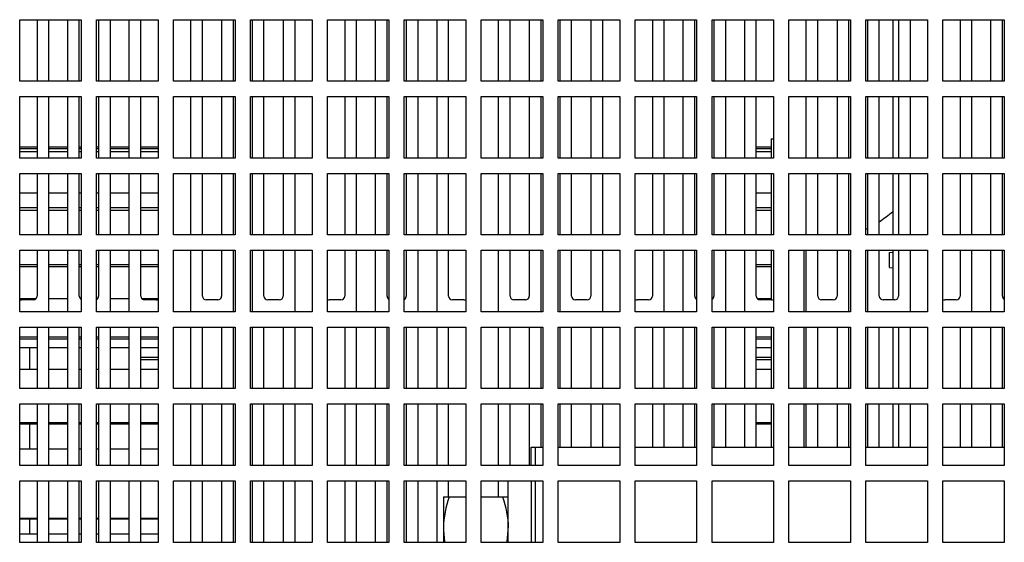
# Model space of a CAD drawing. Header units: millimetres. Extents: x 0 to 2000, y 0 to 2200.
# Tile 51 of 54: x 1247 to 1375, y 2068 to 2136. Entities that reach past the tile are written whole.
import ezdxf

# ---------------------------------------------------------------- set-up
doc = ezdxf.new("R2010")
doc.units = ezdxf.units.MM
doc.header["$LTSCALE"] = 143.407407
for name, color, linetype in [('00_COMPONENTS', 7, 'CONTINUOUS'), ('_1781323', 7, 'CONTINUOUS'), ('_1790778', 7, 'CONTINUOUS')]:
    doc.layers.add(name, color=color, linetype=linetype)

msp = doc.modelspace()

# ---------------------------------------------------------------- linework, layer by layer
at = {"layer": '00_COMPONENTS', "color": 7, "linetype": 'CONTINUOUS'}
for p, q in [((1247.39, 2128.43), (1247.39, 2136.43)), ((1247.39, 2136.43), (1255.39, 2136.43)), ((1255.39, 2136.43), (1255.39, 2128.43)), ((1257.39, 2128.43), (1257.39, 2136.43)), ((1257.39, 2136.43), (1265.39, 2136.43)), ((1265.39, 2136.43), (1265.39, 2128.43)), ((1267.39, 2128.43), (1267.39, 2136.43)), ((1267.39, 2136.43), (1275.39, 2136.43)), ((1275.39, 2136.43), (1275.39, 2128.43)), ((1277.39, 2128.43), (1277.39, 2136.43)), ((1277.39, 2136.43), (1285.39, 2136.43)), ((1285.39, 2136.43), (1285.39, 2128.43)), ((1287.39, 2128.43), (1287.39, 2136.43)), ((1287.39, 2136.43), (1295.39, 2136.43)), ((1295.39, 2136.43), (1295.39, 2128.43)), ((1297.39, 2128.43), (1297.39, 2136.43)), ((1297.39, 2136.43), (1305.39, 2136.43)), ((1305.39, 2136.43), (1305.39, 2128.43)), ((1307.39, 2128.43), (1307.39, 2136.43)), ((1307.39, 2136.43), (1315.39, 2136.43)), ((1315.39, 2136.43), (1315.39, 2128.43)), ((1317.39, 2128.43), (1317.39, 2136.43)), ((1317.39, 2136.43), (1325.39, 2136.43)), ((1325.39, 2136.43), (1325.39, 2128.43)), ((1327.39, 2128.43), (1327.39, 2136.43)), ((1327.39, 2136.43), (1335.39, 2136.43)), ((1335.39, 2136.43), (1335.39, 2128.43)), ((1337.39, 2128.43), (1337.39, 2136.43)), ((1337.39, 2136.43), (1345.39, 2136.43)), ((1345.39, 2136.43), (1345.39, 2128.43)), ((1347.39, 2128.43), (1347.39, 2136.43)), ((1347.39, 2136.43), (1355.39, 2136.43)), ((1355.39, 2136.43), (1355.39, 2128.43)), ((1357.39, 2128.43), (1357.39, 2136.43)), ((1357.39, 2136.43), (1365.39, 2136.43)), ((1365.39, 2136.43), (1365.39, 2128.43)), ((1367.39, 2128.43), (1367.39, 2136.43)), ((1367.39, 2136.43), (1375.39, 2136.43)), ((1375.39, 2136.43), (1375.39, 2128.43)), ((1255.39, 2128.43), (1247.39, 2128.43)), ((1265.39, 2128.43), (1257.39, 2128.43)), ((1275.39, 2128.43), (1267.39, 2128.43)), ((1285.39, 2128.43), (1277.39, 2128.43)), ((1295.39, 2128.43), (1287.39, 2128.43)), ((1305.39, 2128.43), (1297.39, 2128.43)), ((1315.39, 2128.43), (1307.39, 2128.43)), ((1325.39, 2128.43), (1317.39, 2128.43)), ((1335.39, 2128.43), (1327.39, 2128.43)), ((1345.39, 2128.43), (1337.39, 2128.43)), ((1355.39, 2128.43), (1347.39, 2128.43)), ((1365.39, 2128.43), (1357.39, 2128.43)), ((1375.39, 2128.43), (1367.39, 2128.43)), ((1247.39, 2118.43), (1247.39, 2126.43)), ((1247.39, 2126.43), (1255.39, 2126.43)), ((1255.39, 2126.43), (1255.39, 2118.43)), ((1257.39, 2118.43), (1257.39, 2126.43)), ((1257.39, 2126.43), (1265.39, 2126.43)), ((1265.39, 2126.43), (1265.39, 2118.43)), ((1267.39, 2118.43), (1267.39, 2126.43)), ((1267.39, 2126.43), (1275.39, 2126.43)), ((1275.39, 2126.43), (1275.39, 2118.43)), ((1277.39, 2118.43), (1277.39, 2126.43)), ((1277.39, 2126.43), (1285.39, 2126.43)), ((1285.39, 2126.43), (1285.39, 2118.43)), ((1287.39, 2118.43), (1287.39, 2126.43)), ((1287.39, 2126.43), (1295.39, 2126.43)), ((1295.39, 2126.43), (1295.39, 2118.43)), ((1297.39, 2118.43), (1297.39, 2126.43)), ((1297.39, 2126.43), (1305.39, 2126.43)), ((1305.39, 2126.43), (1305.39, 2118.43)), ((1307.39, 2118.43), (1307.39, 2126.43)), ((1307.39, 2126.43), (1315.39, 2126.43)), ((1315.39, 2126.43), (1315.39, 2118.43)), ((1317.39, 2118.43), (1317.39, 2126.43)), ((1317.39, 2126.43), (1325.39, 2126.43)), ((1325.39, 2126.43), (1325.39, 2118.43)), ((1327.39, 2118.43), (1327.39, 2126.43)), ((1327.39, 2126.43), (1335.39, 2126.43)), ((1335.39, 2126.43), (1335.39, 2118.43)), ((1337.39, 2118.43), (1337.39, 2126.43)), ((1337.39, 2126.43), (1345.39, 2126.43)), ((1345.39, 2126.43), (1345.39, 2118.43)), ((1347.39, 2118.43), (1347.39, 2126.43)), ((1347.39, 2126.43), (1355.39, 2126.43)), ((1355.39, 2126.43), (1355.39, 2118.43)), ((1357.39, 2118.43), (1357.39, 2126.43)), ((1357.39, 2126.43), (1365.39, 2126.43)), ((1365.39, 2126.43), (1365.39, 2118.43)), ((1367.39, 2118.43), (1367.39, 2126.43)), ((1367.39, 2126.43), (1375.39, 2126.43)), ((1375.39, 2126.43), (1375.39, 2118.43)), ((1249.64, 2119.83), (1247.39, 2119.83)), ((1253.64, 2119.83), (1251.14, 2119.83)), ((1255.39, 2119.83), (1255.14, 2119.83)), ((1257.64, 2119.83), (1257.39, 2119.83)), ((1261.64, 2119.83), (1259.14, 2119.83)), ((1265.39, 2119.83), (1263.14, 2119.83)), ((1345.09, 2119.83), (1343.14, 2119.83)), ((1345.09, 2120.93), (1345.09, 2118.43)), ((1345.09, 2120.93), (1345.39, 2120.93)), ((1249.64, 2119.61), (1247.39, 2119.61)), ((1249.64, 2119.22), (1247.39, 2119.22)), ((1255.39, 2118.43), (1247.39, 2118.43)), ((1253.64, 2119.61), (1251.14, 2119.61)), ((1253.64, 2119.22), (1251.14, 2119.22)), ((1255.39, 2119.61), (1255.14, 2119.61)), ((1255.39, 2119.22), (1255.14, 2119.22)), ((1257.64, 2119.61), (1257.39, 2119.61)), ((1257.64, 2119.22), (1257.39, 2119.22)), ((1265.39, 2118.43), (1257.39, 2118.43)), ((1261.64, 2119.61), (1259.14, 2119.61)), ((1261.64, 2119.22), (1259.14, 2119.22)), ((1265.39, 2119.61), (1263.14, 2119.61)), ((1265.39, 2119.22), (1263.14, 2119.22)), ((1275.39, 2118.43), (1267.39, 2118.43)), ((1285.39, 2118.43), (1277.39, 2118.43)), ((1295.39, 2118.43), (1287.39, 2118.43)), ((1305.39, 2118.43), (1297.39, 2118.43)), ((1315.39, 2118.43), (1307.39, 2118.43)), ((1325.39, 2118.43), (1317.39, 2118.43)), ((1335.39, 2118.43), (1327.39, 2118.43)), ((1345.39, 2118.43), (1337.39, 2118.43)), ((1345.09, 2119.61), (1343.14, 2119.61)), ((1345.09, 2119.22), (1343.14, 2119.22)), ((1355.39, 2118.43), (1347.39, 2118.43)), ((1365.39, 2118.43), (1357.39, 2118.43)), ((1375.39, 2118.43), (1367.39, 2118.43)), ((1247.39, 2108.43), (1247.39, 2116.43)), ((1247.39, 2116.43), (1255.39, 2116.43)), ((1255.39, 2116.43), (1255.39, 2108.43)), ((1257.39, 2108.43), (1257.39, 2116.43)), ((1257.39, 2116.43), (1265.39, 2116.43)), ((1265.39, 2116.43), (1265.39, 2108.43)), ((1267.39, 2108.43), (1267.39, 2116.43)), ((1267.39, 2116.43), (1275.39, 2116.43)), ((1275.39, 2116.43), (1275.39, 2108.43)), ((1277.39, 2108.43), (1277.39, 2116.43)), ((1277.39, 2116.43), (1285.39, 2116.43)), ((1285.39, 2116.43), (1285.39, 2108.43)), ((1287.39, 2108.43), (1287.39, 2116.43)), ((1287.39, 2116.43), (1295.39, 2116.43)), ((1295.39, 2116.43), (1295.39, 2108.43)), ((1297.39, 2108.43), (1297.39, 2116.43)), ((1297.39, 2116.43), (1305.39, 2116.43)), ((1305.39, 2116.43), (1305.39, 2108.43)), ((1307.39, 2108.43), (1307.39, 2116.43)), ((1307.39, 2116.43), (1315.39, 2116.43)), ((1315.39, 2116.43), (1315.39, 2108.43)), ((1317.39, 2108.43), (1317.39, 2116.43)), ((1317.39, 2116.43), (1325.39, 2116.43)), ((1325.39, 2116.43), (1325.39, 2108.43)), ((1327.39, 2108.43), (1327.39, 2116.43)), ((1327.39, 2116.43), (1335.39, 2116.43)), ((1335.39, 2116.43), (1335.39, 2108.43)), ((1337.39, 2108.43), (1337.39, 2116.43)), ((1337.39, 2116.43), (1345.39, 2116.43)), ((1345.09, 2116.43), (1345.09, 2108.49)), ((1345.39, 2116.43), (1345.39, 2108.43)), ((1347.39, 2108.43), (1347.39, 2116.43)), ((1347.39, 2116.43), (1355.39, 2116.43)), ((1355.39, 2116.43), (1355.39, 2108.43)), ((1357.39, 2108.43), (1357.39, 2116.43)), ((1357.39, 2116.43), (1365.39, 2116.43)), ((1365.39, 2116.43), (1365.39, 2108.43)), ((1367.39, 2108.43), (1367.39, 2116.43)), ((1367.39, 2116.43), (1375.39, 2116.43)), ((1375.39, 2116.43), (1375.39, 2108.43)), ((1249.64, 2113.84), (1247.39, 2113.84)), ((1253.64, 2113.84), (1251.14, 2113.84)), ((1255.39, 2113.84), (1255.14, 2113.84)), ((1257.64, 2113.84), (1257.39, 2113.84)), ((1261.64, 2113.84), (1259.14, 2113.84)), ((1265.39, 2113.84), (1263.14, 2113.84)), ((1345.09, 2113.84), (1343.14, 2113.84)), ((1249.64, 2111.95), (1247.39, 2111.95)), ((1249.64, 2111.61), (1247.39, 2111.61)), ((1253.64, 2111.95), (1251.14, 2111.95)), ((1253.64, 2111.61), (1251.14, 2111.61)), ((1255.39, 2111.95), (1255.14, 2111.95)), ((1255.39, 2111.61), (1255.14, 2111.61)), ((1257.64, 2111.95), (1257.39, 2111.95)), ((1257.64, 2111.61), (1257.39, 2111.61)), ((1261.64, 2111.95), (1259.14, 2111.95)), ((1261.64, 2111.61), (1259.14, 2111.61)), ((1265.39, 2111.95), (1263.14, 2111.95)), ((1265.39, 2111.61), (1263.14, 2111.61)), ((1345.09, 2111.95), (1343.14, 2111.95)), ((1345.09, 2111.61), (1343.14, 2111.61)), ((1255.39, 2108.43), (1247.39, 2108.43)), ((1265.39, 2108.43), (1257.39, 2108.43)), ((1275.39, 2108.43), (1267.39, 2108.43)), ((1285.39, 2108.43), (1277.39, 2108.43)), ((1295.39, 2108.43), (1287.39, 2108.43)), ((1305.39, 2108.43), (1297.39, 2108.43)), ((1315.39, 2108.43), (1307.39, 2108.43)), ((1325.39, 2108.43), (1317.39, 2108.43)), ((1335.39, 2108.43), (1327.39, 2108.43)), ((1345.39, 2108.43), (1337.39, 2108.43)), ((1355.39, 2108.43), (1347.39, 2108.43)), ((1365.39, 2108.43), (1357.39, 2108.43)), ((1375.39, 2108.43), (1367.39, 2108.43)), ((1247.39, 2098.43), (1247.39, 2106.43)), ((1247.39, 2106.43), (1255.39, 2106.43)), ((1255.39, 2106.43), (1255.39, 2098.43)), ((1257.39, 2098.43), (1257.39, 2106.43)), ((1257.39, 2106.43), (1265.39, 2106.43)), ((1265.39, 2106.43), (1265.39, 2098.43)), ((1267.39, 2098.43), (1267.39, 2106.43)), ((1267.39, 2106.43), (1275.39, 2106.43)), ((1275.39, 2106.43), (1275.39, 2098.43)), ((1277.39, 2098.43), (1277.39, 2106.43)), ((1277.39, 2106.43), (1285.39, 2106.43)), ((1285.39, 2106.43), (1285.39, 2098.43)), ((1287.39, 2098.43), (1287.39, 2106.43)), ((1287.39, 2106.43), (1295.39, 2106.43)), ((1295.39, 2106.43), (1295.39, 2098.43)), ((1297.39, 2098.43), (1297.39, 2106.43)), ((1297.39, 2106.43), (1305.39, 2106.43)), ((1305.39, 2106.43), (1305.39, 2098.43)), ((1307.39, 2098.43), (1307.39, 2106.43)), ((1307.39, 2106.43), (1315.39, 2106.43)), ((1315.39, 2106.43), (1315.39, 2098.43)), ((1317.39, 2098.43), (1317.39, 2106.43)), ((1317.39, 2106.43), (1325.39, 2106.43)), ((1325.39, 2106.43), (1325.39, 2098.43)), ((1327.39, 2098.43), (1327.39, 2106.43)), ((1327.39, 2106.43), (1335.39, 2106.43)), ((1335.39, 2106.43), (1335.39, 2098.43)), ((1337.39, 2098.43), (1337.39, 2106.43)), ((1337.39, 2106.43), (1345.39, 2106.43)), ((1345.09, 2106.43), (1345.09, 2099.98)), ((1345.39, 2106.43), (1345.39, 2098.43)), ((1347.39, 2098.43), (1347.39, 2106.43)), ((1347.39, 2106.43), (1355.39, 2106.43)), ((1349.39, 2098.43), (1349.39, 2106.43)), ((1355.39, 2106.43), (1355.39, 2098.43)), ((1357.39, 2098.43), (1357.39, 2106.43)), ((1357.39, 2106.43), (1365.39, 2106.43)), ((1360.46, 2106.12), (1360.89, 2106.17)), ((1360.46, 2104.19), (1360.46, 2106.12)), ((1365.39, 2106.43), (1365.39, 2098.43)), ((1367.39, 2098.43), (1367.39, 2106.43)), ((1367.39, 2106.43), (1375.39, 2106.43)), ((1375.39, 2106.43), (1375.39, 2098.43)), ((1249.64, 2104.55), (1247.39, 2104.55)), ((1253.64, 2104.55), (1251.14, 2104.55)), ((1255.39, 2104.55), (1255.14, 2104.55)), ((1257.64, 2104.55), (1257.39, 2104.55)), ((1261.64, 2104.55), (1259.14, 2104.55)), ((1265.39, 2104.55), (1263.14, 2104.55)), ((1345.09, 2104.55), (1343.14, 2104.55)), ((1249.64, 2104.26), (1247.39, 2104.26)), ((1253.64, 2104.26), (1251.14, 2104.26)), ((1255.39, 2104.26), (1255.14, 2104.26)), ((1257.64, 2104.26), (1257.39, 2104.26)), ((1261.64, 2104.26), (1259.14, 2104.26)), ((1265.39, 2104.26), (1263.14, 2104.26)), ((1345.09, 2104.26), (1343.14, 2104.26)), ((1360.46, 2104.19), (1360.89, 2104.14)), ((1249.46, 2100.1), (1247.39, 2100.1)), ((1253.64, 2100.1), (1251.14, 2100.1)), ((1261.64, 2100.1), (1259.14, 2100.1)), ((1265.39, 2100.1), (1263.32, 2100.1)), ((1345.09, 2100.1), (1343.32, 2100.1)), ((1255.39, 2098.43), (1247.39, 2098.43)), ((1265.39, 2098.43), (1257.39, 2098.43)), ((1275.39, 2098.43), (1267.39, 2098.43)), ((1285.39, 2098.43), (1277.39, 2098.43)), ((1295.39, 2098.43), (1287.39, 2098.43)), ((1305.39, 2098.43), (1297.39, 2098.43)), ((1315.39, 2098.43), (1307.39, 2098.43)), ((1325.39, 2098.43), (1317.39, 2098.43)), ((1335.39, 2098.43), (1327.39, 2098.43)), ((1345.39, 2098.43), (1337.39, 2098.43)), ((1355.39, 2098.43), (1347.39, 2098.43)), ((1365.39, 2098.43), (1357.39, 2098.43)), ((1375.39, 2098.43), (1367.39, 2098.43)), ((1247.39, 2088.43), (1247.39, 2096.43)), ((1247.39, 2096.43), (1255.39, 2096.43)), ((1255.39, 2096.43), (1255.39, 2088.43)), ((1257.39, 2088.43), (1257.39, 2096.43)), ((1257.39, 2096.43), (1265.39, 2096.43)), ((1265.39, 2096.43), (1265.39, 2088.43)), ((1267.39, 2088.43), (1267.39, 2096.43)), ((1267.39, 2096.43), (1275.39, 2096.43)), ((1275.39, 2096.43), (1275.39, 2088.43)), ((1277.39, 2088.43), (1277.39, 2096.43)), ((1277.39, 2096.43), (1285.39, 2096.43)), ((1285.39, 2096.43), (1285.39, 2088.43)), ((1287.39, 2088.43), (1287.39, 2096.43)), ((1287.39, 2096.43), (1295.39, 2096.43)), ((1295.39, 2096.43), (1295.39, 2088.43)), ((1297.39, 2088.43), (1297.39, 2096.43)), ((1297.39, 2096.43), (1305.39, 2096.43)), ((1305.39, 2096.43), (1305.39, 2088.43)), ((1307.39, 2088.43), (1307.39, 2096.43)), ((1307.39, 2096.43), (1315.39, 2096.43)), ((1315.39, 2096.43), (1315.39, 2088.43)), ((1317.39, 2088.43), (1317.39, 2096.43)), ((1317.39, 2096.43), (1325.39, 2096.43)), ((1325.39, 2096.43), (1325.39, 2088.43)), ((1327.39, 2088.43), (1327.39, 2096.43)), ((1327.39, 2096.43), (1335.39, 2096.43)), ((1335.39, 2096.43), (1335.39, 2088.43)), ((1337.39, 2088.43), (1337.39, 2096.43)), ((1337.39, 2096.43), (1345.39, 2096.43)), ((1345.09, 2096.43), (1345.09, 2088.43)), ((1345.39, 2096.43), (1345.39, 2088.43)), ((1347.39, 2088.43), (1347.39, 2096.43)), ((1347.39, 2096.43), (1355.39, 2096.43)), ((1349.39, 2088.43), (1349.39, 2096.43)), ((1355.39, 2096.43), (1355.39, 2088.43)), ((1357.39, 2088.43), (1357.39, 2096.43)), ((1357.39, 2096.43), (1365.39, 2096.43)), ((1365.39, 2096.43), (1365.39, 2088.43)), ((1367.39, 2088.43), (1367.39, 2096.43)), ((1367.39, 2096.43), (1375.39, 2096.43)), ((1375.39, 2096.43), (1375.39, 2088.43)), ((1249.64, 2095.11), (1247.39, 2095.11)), ((1249.64, 2094.88), (1247.39, 2094.88)), ((1253.64, 2095.11), (1251.14, 2095.11)), ((1253.64, 2094.88), (1251.14, 2094.88)), ((1255.39, 2095.11), (1255.14, 2095.11)), ((1255.39, 2094.88), (1255.14, 2094.88)), ((1257.64, 2095.11), (1257.39, 2095.11)), ((1257.64, 2094.88), (1257.39, 2094.88)), ((1261.64, 2095.11), (1259.14, 2095.11)), ((1261.64, 2094.88), (1259.14, 2094.88)), ((1265.39, 2095.11), (1263.14, 2095.11)), ((1265.39, 2094.88), (1263.14, 2094.88)), ((1345.09, 2095.11), (1343.14, 2095.11)), ((1345.09, 2094.88), (1343.14, 2094.88)), ((1247.39, 2093.8), (1249.64, 2093.8)), ((1248.69, 2090.9), (1248.69, 2093.8)), ((1251.14, 2093.8), (1253.64, 2093.8)), ((1255.14, 2093.8), (1255.39, 2093.8)), ((1257.39, 2093.8), (1257.64, 2093.8)), ((1259.14, 2093.8), (1261.64, 2093.8)), ((1263.14, 2093.8), (1265.39, 2093.8)), ((1343.14, 2093.8), (1345.09, 2093.8)), ((1263.14, 2092.54), (1265.39, 2092.54)), ((1263.14, 2092.24), (1265.39, 2092.24)), ((1343.14, 2092.54), (1345.09, 2092.54)), ((1343.14, 2092.24), (1345.09, 2092.24)), ((1249.64, 2090.9), (1247.39, 2090.9)), ((1253.64, 2090.9), (1251.14, 2090.9)), ((1255.39, 2090.9), (1255.14, 2090.9)), ((1257.64, 2090.9), (1257.39, 2090.9)), ((1261.64, 2090.9), (1259.14, 2090.9)), ((1265.39, 2090.9), (1263.14, 2090.9)), ((1345.09, 2090.9), (1343.14, 2090.9)), ((1255.39, 2088.43), (1247.39, 2088.43)), ((1265.39, 2088.43), (1257.39, 2088.43)), ((1275.39, 2088.43), (1267.39, 2088.43)), ((1285.39, 2088.43), (1277.39, 2088.43)), ((1295.39, 2088.43), (1287.39, 2088.43)), ((1305.39, 2088.43), (1297.39, 2088.43)), ((1315.39, 2088.43), (1307.39, 2088.43)), ((1325.39, 2088.43), (1317.39, 2088.43)), ((1335.39, 2088.43), (1327.39, 2088.43)), ((1345.39, 2088.43), (1337.39, 2088.43)), ((1355.39, 2088.43), (1347.39, 2088.43)), ((1365.39, 2088.43), (1357.39, 2088.43)), ((1375.39, 2088.43), (1367.39, 2088.43)), ((1247.39, 2078.43), (1247.39, 2086.43)), ((1247.39, 2086.43), (1255.39, 2086.43)), ((1255.39, 2086.43), (1255.39, 2078.43)), ((1257.39, 2078.43), (1257.39, 2086.43)), ((1257.39, 2086.43), (1265.39, 2086.43)), ((1265.39, 2086.43), (1265.39, 2078.43)), ((1267.39, 2078.43), (1267.39, 2086.43)), ((1267.39, 2086.43), (1275.39, 2086.43)), ((1275.39, 2086.43), (1275.39, 2078.43)), ((1277.39, 2078.43), (1277.39, 2086.43)), ((1277.39, 2086.43), (1285.39, 2086.43)), ((1285.39, 2086.43), (1285.39, 2078.43)), ((1287.39, 2078.43), (1287.39, 2086.43)), ((1287.39, 2086.43), (1295.39, 2086.43)), ((1295.39, 2086.43), (1295.39, 2078.43)), ((1297.39, 2078.43), (1297.39, 2086.43)), ((1297.39, 2086.43), (1305.39, 2086.43)), ((1305.39, 2086.43), (1305.39, 2078.43)), ((1307.39, 2078.43), (1307.39, 2086.43)), ((1307.39, 2086.43), (1315.39, 2086.43)), ((1315.39, 2086.43), (1315.39, 2078.43)), ((1317.39, 2078.43), (1317.39, 2086.43)), ((1317.39, 2086.43), (1325.39, 2086.43)), ((1325.39, 2086.43), (1325.39, 2078.43)), ((1327.39, 2078.43), (1327.39, 2086.43)), ((1327.39, 2086.43), (1335.39, 2086.43)), ((1335.39, 2086.43), (1335.39, 2078.43)), ((1337.39, 2078.43), (1337.39, 2086.43)), ((1337.39, 2086.43), (1345.39, 2086.43)), ((1345.09, 2086.43), (1345.09, 2080.83)), ((1345.39, 2086.43), (1345.39, 2078.43)), ((1347.39, 2078.43), (1347.39, 2086.43)), ((1347.39, 2086.43), (1355.39, 2086.43)), ((1349.39, 2080.83), (1349.39, 2086.43)), ((1355.39, 2086.43), (1355.39, 2078.43)), ((1357.39, 2078.43), (1357.39, 2086.43)), ((1357.39, 2086.43), (1365.39, 2086.43)), ((1365.39, 2086.43), (1365.39, 2078.43)), ((1367.39, 2078.43), (1367.39, 2086.43)), ((1367.39, 2086.43), (1375.39, 2086.43)), ((1375.39, 2086.43), (1375.39, 2078.43)), ((1249.64, 2083.97), (1247.39, 2083.97)), ((1253.64, 2083.97), (1251.14, 2083.97)), ((1255.39, 2083.97), (1255.14, 2083.97)), ((1257.64, 2083.97), (1257.39, 2083.97)), ((1261.64, 2083.97), (1259.14, 2083.97)), ((1265.39, 2083.97), (1263.14, 2083.97)), ((1345.09, 2083.97), (1343.14, 2083.97)), ((1249.64, 2083.8), (1247.39, 2083.8)), ((1248.69, 2080.57), (1248.69, 2083.8)), ((1253.64, 2083.8), (1251.14, 2083.8)), ((1255.39, 2083.8), (1255.14, 2083.8)), ((1257.64, 2083.8), (1257.39, 2083.8)), ((1261.64, 2083.8), (1259.14, 2083.8)), ((1265.39, 2083.8), (1263.14, 2083.8)), ((1345.09, 2083.8), (1343.14, 2083.8)), ((1249.64, 2080.57), (1247.39, 2080.57)), ((1253.64, 2080.57), (1251.14, 2080.57)), ((1255.39, 2080.57), (1255.14, 2080.57)), ((1257.64, 2080.57), (1257.39, 2080.57)), ((1261.64, 2080.57), (1259.14, 2080.57)), ((1265.39, 2080.57), (1263.14, 2080.57)), ((1313.89, 2078.43), (1313.89, 2080.83)), ((1313.89, 2080.83), (1315.39, 2080.83)), ((1314.39, 2080.83), (1314.39, 2078.43)), ((1317.39, 2080.83), (1325.39, 2080.83)), ((1327.39, 2080.83), (1335.39, 2080.83)), ((1337.39, 2080.83), (1345.39, 2080.83)), ((1347.39, 2080.83), (1355.39, 2080.83)), ((1357.39, 2080.83), (1365.39, 2080.83)), ((1367.39, 2080.83), (1375.39, 2080.83)), ((1255.39, 2078.43), (1247.39, 2078.43)), ((1265.39, 2078.43), (1257.39, 2078.43)), ((1275.39, 2078.43), (1267.39, 2078.43)), ((1285.39, 2078.43), (1277.39, 2078.43)), ((1295.39, 2078.43), (1287.39, 2078.43)), ((1305.39, 2078.43), (1297.39, 2078.43)), ((1315.39, 2078.43), (1307.39, 2078.43)), ((1325.39, 2078.43), (1317.39, 2078.43)), ((1335.39, 2078.43), (1327.39, 2078.43)), ((1345.39, 2078.43), (1337.39, 2078.43)), ((1355.39, 2078.43), (1347.39, 2078.43)), ((1365.39, 2078.43), (1357.39, 2078.43)), ((1375.39, 2078.43), (1367.39, 2078.43)), ((1247.39, 2068.43), (1247.39, 2076.43)), ((1247.39, 2076.43), (1255.39, 2076.43)), ((1255.39, 2076.43), (1255.39, 2068.43)), ((1257.39, 2068.43), (1257.39, 2076.43)), ((1257.39, 2076.43), (1265.39, 2076.43)), ((1265.39, 2076.43), (1265.39, 2068.43)), ((1267.39, 2068.43), (1267.39, 2076.43)), ((1267.39, 2076.43), (1275.39, 2076.43)), ((1275.39, 2076.43), (1275.39, 2068.43)), ((1277.39, 2068.43), (1277.39, 2076.43)), ((1277.39, 2076.43), (1285.39, 2076.43)), ((1285.39, 2076.43), (1285.39, 2068.43)), ((1287.39, 2068.43), (1287.39, 2076.43)), ((1287.39, 2076.43), (1295.39, 2076.43)), ((1295.39, 2076.43), (1295.39, 2068.43)), ((1297.39, 2068.43), (1297.39, 2076.43)), ((1297.39, 2076.43), (1305.39, 2076.43)), ((1305.39, 2076.43), (1305.39, 2068.43)), ((1307.39, 2068.43), (1307.39, 2076.43)), ((1307.39, 2076.43), (1315.39, 2076.43)), ((1310.89, 2068.43), (1310.89, 2076.43)), ((1313.89, 2076.43), (1313.89, 2068.43)), ((1314.39, 2076.43), (1314.39, 2068.43)), ((1315.39, 2076.43), (1315.39, 2068.43)), ((1317.39, 2068.43), (1317.39, 2076.43)), ((1317.39, 2076.43), (1325.39, 2076.43)), ((1325.39, 2076.43), (1325.39, 2068.43)), ((1327.39, 2068.43), (1327.39, 2076.43)), ((1327.39, 2076.43), (1335.39, 2076.43)), ((1335.39, 2076.43), (1335.39, 2068.43)), ((1337.39, 2068.43), (1337.39, 2076.43)), ((1337.39, 2076.43), (1345.39, 2076.43)), ((1345.39, 2076.43), (1345.39, 2068.43)), ((1347.39, 2068.43), (1347.39, 2076.43)), ((1347.39, 2076.43), (1355.39, 2076.43)), ((1355.39, 2076.43), (1355.39, 2068.43)), ((1357.39, 2068.43), (1357.39, 2076.43)), ((1357.39, 2076.43), (1365.39, 2076.43)), ((1365.39, 2076.43), (1365.39, 2068.43)), ((1367.39, 2068.43), (1367.39, 2076.43)), ((1367.39, 2076.43), (1375.39, 2076.43)), ((1375.39, 2076.43), (1375.39, 2068.43)), ((1302.49, 2074.33), (1302.49, 2068.43)), ((1302.49, 2074.33), (1305.39, 2074.33)), ((1307.39, 2074.33), (1310.89, 2074.33)), ((1249.64, 2071.52), (1247.39, 2071.52)), ((1249.64, 2071.43), (1247.39, 2071.43)), ((1248.69, 2069.5), (1248.69, 2071.43)), ((1253.64, 2071.52), (1251.14, 2071.52)), ((1253.64, 2071.43), (1251.14, 2071.43)), ((1255.39, 2071.52), (1255.14, 2071.52)), ((1255.39, 2071.43), (1255.14, 2071.43)), ((1257.64, 2071.52), (1257.39, 2071.52)), ((1257.64, 2071.43), (1257.39, 2071.43)), ((1261.64, 2071.52), (1259.14, 2071.52)), ((1261.64, 2071.43), (1259.14, 2071.43)), ((1265.39, 2071.52), (1263.14, 2071.52)), ((1265.39, 2071.43), (1263.14, 2071.43)), ((1249.64, 2069.5), (1247.39, 2069.5)), ((1253.64, 2069.5), (1251.14, 2069.5)), ((1255.39, 2069.5), (1255.14, 2069.5)), ((1257.64, 2069.5), (1257.39, 2069.5)), ((1261.64, 2069.5), (1259.14, 2069.5)), ((1265.39, 2069.5), (1263.14, 2069.5)), ((1255.39, 2068.43), (1247.39, 2068.43)), ((1265.39, 2068.43), (1257.39, 2068.43)), ((1275.39, 2068.43), (1267.39, 2068.43)), ((1285.39, 2068.43), (1277.39, 2068.43)), ((1295.39, 2068.43), (1287.39, 2068.43)), ((1305.39, 2068.43), (1297.39, 2068.43)), ((1315.39, 2068.43), (1307.39, 2068.43)), ((1325.39, 2068.43), (1317.39, 2068.43)), ((1335.39, 2068.43), (1327.39, 2068.43)), ((1345.39, 2068.43), (1337.39, 2068.43)), ((1355.39, 2068.43), (1347.39, 2068.43)), ((1365.39, 2068.43), (1357.39, 2068.43)), ((1375.39, 2068.43), (1367.39, 2068.43))]:
    msp.add_line(p, q, dxfattribs=at)
for start, end in [(302.9658, 310.3421), (296.1958, 297.1402)]:
    msp.add_arc((1349.89, 2124.43), 17, start, end, dxfattribs=at)
for points in [[(1303.2, 2074.33), (1302.77, 2073.05), (1302.49, 2071.69), (1302.49, 2070.33)], [(1310.17, 2074.33), (1310.6, 2073.05), (1310.89, 2071.69), (1310.89, 2070.33)], [(1302.49, 2070.33), (1302.49, 2069.7), (1302.55, 2069.06), (1302.66, 2068.43)], [(1310.72, 2068.43), (1310.83, 2069.06), (1310.89, 2069.7), (1310.89, 2070.33)]]:
    msp.add_open_spline(points, degree=3, dxfattribs=at)
at = {"layer": '_1781323', "color": 7, "linetype": 'CONTINUOUS'}
for p, q in [((1360.89, 2136.43), (1360.89, 2128.43)), ((1360.89, 2126.43), (1360.89, 2118.43)), ((1360.89, 2116.43), (1360.89, 2108.43)), ((1360.89, 2106.43), (1360.89, 2099.98)), ((1360.89, 2096.43), (1360.89, 2088.43)), ((1360.89, 2086.43), (1360.89, 2080.83))]:
    msp.add_line(p, q, dxfattribs=at)
at = {"layer": '_1790778', "color": 7, "linetype": 'CONTINUOUS'}
for p, q in [((1249.64, 2136.43), (1249.64, 2128.43)), ((1251.14, 2136.43), (1251.14, 2128.43)), ((1253.64, 2128.43), (1253.64, 2136.43)), ((1255.14, 2128.43), (1255.14, 2136.43)), ((1257.64, 2136.43), (1257.64, 2128.43)), ((1259.14, 2136.43), (1259.14, 2128.43)), ((1261.64, 2128.43), (1261.64, 2136.43)), ((1263.14, 2128.43), (1263.14, 2136.43)), ((1269.64, 2128.43), (1269.64, 2136.43)), ((1271.14, 2128.43), (1271.14, 2136.43)), ((1273.64, 2136.43), (1273.64, 2128.43)), ((1275.14, 2136.43), (1275.14, 2128.43)), ((1277.64, 2128.43), (1277.64, 2136.43)), ((1279.14, 2128.43), (1279.14, 2136.43)), ((1281.64, 2136.43), (1281.64, 2128.43)), ((1283.14, 2136.43), (1283.14, 2128.43)), ((1289.64, 2136.43), (1289.64, 2128.43)), ((1291.14, 2136.43), (1291.14, 2128.43)), ((1293.64, 2128.43), (1293.64, 2136.43)), ((1295.14, 2128.43), (1295.14, 2136.43)), ((1297.64, 2136.43), (1297.64, 2128.43)), ((1299.14, 2136.43), (1299.14, 2128.43)), ((1301.64, 2128.43), (1301.64, 2136.43)), ((1303.14, 2128.43), (1303.14, 2136.43)), ((1309.64, 2128.43), (1309.64, 2136.43)), ((1311.14, 2128.43), (1311.14, 2136.43)), ((1313.64, 2136.43), (1313.64, 2128.43)), ((1315.14, 2136.43), (1315.14, 2128.43)), ((1317.64, 2128.43), (1317.64, 2136.43)), ((1319.14, 2128.43), (1319.14, 2136.43)), ((1321.64, 2136.43), (1321.64, 2128.43)), ((1323.14, 2136.43), (1323.14, 2128.43)), ((1329.64, 2136.43), (1329.64, 2128.43)), ((1331.14, 2136.43), (1331.14, 2128.43)), ((1333.64, 2128.43), (1333.64, 2136.43)), ((1335.14, 2128.43), (1335.14, 2136.43)), ((1337.64, 2136.43), (1337.64, 2128.43)), ((1339.14, 2136.43), (1339.14, 2128.43)), ((1341.64, 2128.43), (1341.64, 2136.43)), ((1343.14, 2128.43), (1343.14, 2136.43)), ((1349.64, 2128.43), (1349.64, 2136.43)), ((1351.14, 2128.43), (1351.14, 2136.43)), ((1353.64, 2136.43), (1353.64, 2128.43)), ((1355.14, 2136.43), (1355.14, 2128.43)), ((1357.64, 2128.43), (1357.64, 2136.43)), ((1359.14, 2128.43), (1359.14, 2136.43)), ((1361.64, 2136.43), (1361.64, 2128.43)), ((1363.14, 2136.43), (1363.14, 2128.43)), ((1369.64, 2136.43), (1369.64, 2128.43)), ((1371.14, 2136.43), (1371.14, 2128.43)), ((1373.64, 2128.43), (1373.64, 2136.43)), ((1375.14, 2128.43), (1375.14, 2136.43)), ((1249.64, 2126.43), (1249.64, 2118.43)), ((1251.14, 2126.43), (1251.14, 2118.43)), ((1253.64, 2118.43), (1253.64, 2126.43)), ((1255.14, 2118.43), (1255.14, 2126.43)), ((1257.64, 2126.43), (1257.64, 2118.43)), ((1259.14, 2126.43), (1259.14, 2118.43)), ((1261.64, 2118.43), (1261.64, 2126.43)), ((1263.14, 2118.43), (1263.14, 2126.43)), ((1269.64, 2118.43), (1269.64, 2126.43)), ((1271.14, 2118.43), (1271.14, 2126.43)), ((1273.64, 2126.43), (1273.64, 2118.43)), ((1275.14, 2126.43), (1275.14, 2118.43)), ((1277.64, 2118.43), (1277.64, 2126.43)), ((1279.14, 2118.43), (1279.14, 2126.43)), ((1281.64, 2126.43), (1281.64, 2118.43)), ((1283.14, 2126.43), (1283.14, 2118.43)), ((1289.64, 2126.43), (1289.64, 2118.43)), ((1291.14, 2126.43), (1291.14, 2118.43)), ((1293.64, 2118.43), (1293.64, 2126.43)), ((1295.14, 2118.43), (1295.14, 2126.43)), ((1297.64, 2126.43), (1297.64, 2118.43)), ((1299.14, 2126.43), (1299.14, 2118.43)), ((1301.64, 2118.43), (1301.64, 2126.43)), ((1303.14, 2118.43), (1303.14, 2126.43)), ((1309.64, 2118.43), (1309.64, 2126.43)), ((1311.14, 2118.43), (1311.14, 2126.43)), ((1313.64, 2126.43), (1313.64, 2118.43)), ((1315.14, 2126.43), (1315.14, 2118.43)), ((1317.64, 2118.43), (1317.64, 2126.43)), ((1319.14, 2118.43), (1319.14, 2126.43)), ((1321.64, 2126.43), (1321.64, 2118.43)), ((1323.14, 2126.43), (1323.14, 2118.43)), ((1329.64, 2126.43), (1329.64, 2118.43)), ((1331.14, 2126.43), (1331.14, 2118.43)), ((1333.64, 2118.43), (1333.64, 2126.43)), ((1335.14, 2118.43), (1335.14, 2126.43)), ((1337.64, 2126.43), (1337.64, 2118.43)), ((1339.14, 2126.43), (1339.14, 2118.43)), ((1341.64, 2118.43), (1341.64, 2126.43)), ((1343.14, 2118.43), (1343.14, 2126.43)), ((1349.64, 2118.43), (1349.64, 2126.43)), ((1351.14, 2118.43), (1351.14, 2126.43)), ((1353.64, 2126.43), (1353.64, 2118.43)), ((1355.14, 2126.43), (1355.14, 2118.43)), ((1357.64, 2118.43), (1357.64, 2126.43)), ((1359.14, 2118.43), (1359.14, 2126.43)), ((1361.64, 2126.43), (1361.64, 2118.43)), ((1363.14, 2126.43), (1363.14, 2118.43)), ((1369.64, 2126.43), (1369.64, 2118.43)), ((1371.14, 2126.43), (1371.14, 2118.43)), ((1373.64, 2118.43), (1373.64, 2126.43)), ((1375.14, 2118.43), (1375.14, 2126.43)), ((1249.64, 2116.43), (1249.64, 2108.43)), ((1251.14, 2116.43), (1251.14, 2108.43)), ((1253.64, 2108.43), (1253.64, 2116.43)), ((1255.14, 2108.43), (1255.14, 2116.43)), ((1257.64, 2116.43), (1257.64, 2108.43)), ((1259.14, 2116.43), (1259.14, 2108.43)), ((1261.64, 2108.43), (1261.64, 2116.43)), ((1263.14, 2108.43), (1263.14, 2116.43)), ((1269.64, 2108.43), (1269.64, 2116.43)), ((1271.14, 2108.43), (1271.14, 2116.43)), ((1273.64, 2116.43), (1273.64, 2108.43)), ((1275.14, 2116.43), (1275.14, 2108.43)), ((1277.64, 2108.43), (1277.64, 2116.43)), ((1279.14, 2108.43), (1279.14, 2116.43)), ((1281.64, 2116.43), (1281.64, 2108.43)), ((1283.14, 2116.43), (1283.14, 2108.43)), ((1289.64, 2116.43), (1289.64, 2108.43)), ((1291.14, 2116.43), (1291.14, 2108.43)), ((1293.64, 2108.43), (1293.64, 2116.43)), ((1295.14, 2108.43), (1295.14, 2116.43)), ((1297.64, 2116.43), (1297.64, 2108.43)), ((1299.14, 2116.43), (1299.14, 2108.43)), ((1301.64, 2108.43), (1301.64, 2116.43)), ((1303.14, 2108.43), (1303.14, 2116.43)), ((1309.64, 2108.43), (1309.64, 2116.43)), ((1311.14, 2108.43), (1311.14, 2116.43)), ((1313.64, 2116.43), (1313.64, 2108.43)), ((1315.14, 2116.43), (1315.14, 2108.43)), ((1317.64, 2108.43), (1317.64, 2116.43)), ((1319.14, 2108.43), (1319.14, 2116.43)), ((1321.64, 2116.43), (1321.64, 2108.43)), ((1323.14, 2116.43), (1323.14, 2108.43)), ((1329.64, 2116.43), (1329.64, 2108.43)), ((1331.14, 2116.43), (1331.14, 2108.43)), ((1333.64, 2108.43), (1333.64, 2116.43)), ((1335.14, 2108.43), (1335.14, 2116.43)), ((1337.64, 2116.43), (1337.64, 2108.43)), ((1339.14, 2116.43), (1339.14, 2108.43)), ((1341.64, 2108.43), (1341.64, 2116.43)), ((1343.14, 2108.43), (1343.14, 2116.43)), ((1349.64, 2108.43), (1349.64, 2116.43)), ((1351.14, 2108.43), (1351.14, 2116.43)), ((1353.64, 2116.43), (1353.64, 2108.43)), ((1355.14, 2116.43), (1355.14, 2108.43)), ((1357.64, 2108.43), (1357.64, 2116.43)), ((1359.14, 2108.43), (1359.14, 2116.43)), ((1361.64, 2116.43), (1361.64, 2108.43)), ((1363.14, 2116.43), (1363.14, 2108.43)), ((1369.64, 2116.43), (1369.64, 2108.43)), ((1371.14, 2116.43), (1371.14, 2108.43)), ((1373.64, 2108.43), (1373.64, 2116.43)), ((1375.14, 2108.43), (1375.14, 2116.43)), ((1249.64, 2106.43), (1249.64, 2100.48)), ((1251.14, 2106.43), (1251.14, 2098.43)), ((1253.64, 2098.43), (1253.64, 2106.43)), ((1255.14, 2100.48), (1255.14, 2106.43)), ((1257.64, 2106.43), (1257.64, 2100.48)), ((1259.14, 2106.43), (1259.14, 2098.43)), ((1261.64, 2098.43), (1261.64, 2106.43)), ((1263.14, 2100.48), (1263.14, 2106.43)), ((1269.64, 2098.43), (1269.64, 2106.43)), ((1271.14, 2100.48), (1271.14, 2106.43)), ((1273.64, 2106.43), (1273.64, 2100.48)), ((1275.14, 2106.43), (1275.14, 2098.43)), ((1277.64, 2098.43), (1277.64, 2106.43)), ((1279.14, 2100.48), (1279.14, 2106.43)), ((1281.64, 2106.43), (1281.64, 2100.48)), ((1283.14, 2106.43), (1283.14, 2098.43)), ((1289.64, 2106.43), (1289.64, 2100.48)), ((1291.14, 2106.43), (1291.14, 2098.43)), ((1293.64, 2098.43), (1293.64, 2106.43)), ((1295.14, 2100.48), (1295.14, 2106.43)), ((1297.64, 2106.43), (1297.64, 2100.48)), ((1299.14, 2106.43), (1299.14, 2098.43)), ((1301.64, 2098.43), (1301.64, 2106.43)), ((1303.14, 2100.48), (1303.14, 2106.43)), ((1309.64, 2098.43), (1309.64, 2106.43)), ((1311.14, 2100.48), (1311.14, 2106.43)), ((1313.64, 2106.43), (1313.64, 2100.48)), ((1315.14, 2106.43), (1315.14, 2098.43)), ((1317.64, 2098.43), (1317.64, 2106.43)), ((1319.14, 2100.48), (1319.14, 2106.43)), ((1321.64, 2106.43), (1321.64, 2100.48)), ((1323.14, 2106.43), (1323.14, 2098.43)), ((1329.64, 2106.43), (1329.64, 2100.48)), ((1331.14, 2106.43), (1331.14, 2098.43)), ((1333.64, 2098.43), (1333.64, 2106.43)), ((1335.14, 2100.48), (1335.14, 2106.43)), ((1337.64, 2106.43), (1337.64, 2100.48)), ((1339.14, 2106.43), (1339.14, 2098.43)), ((1341.64, 2098.43), (1341.64, 2106.43)), ((1343.14, 2100.48), (1343.14, 2106.43)), ((1349.64, 2098.43), (1349.64, 2106.43)), ((1351.14, 2100.48), (1351.14, 2106.43)), ((1353.64, 2106.43), (1353.64, 2100.48)), ((1355.14, 2106.43), (1355.14, 2098.43)), ((1357.64, 2098.43), (1357.64, 2106.43)), ((1359.14, 2100.48), (1359.14, 2106.43)), ((1361.64, 2106.43), (1361.64, 2100.48)), ((1363.14, 2106.43), (1363.14, 2098.43)), ((1369.64, 2106.43), (1369.64, 2100.48)), ((1371.14, 2106.43), (1371.14, 2098.43)), ((1373.64, 2098.43), (1373.64, 2106.43)), ((1375.14, 2100.48), (1375.14, 2106.43)), ((1249.14, 2099.98), (1247.64, 2099.98)), ((1265.14, 2099.98), (1263.64, 2099.98)), ((1273.14, 2099.98), (1271.64, 2099.98)), ((1281.14, 2099.98), (1279.64, 2099.98)), ((1289.14, 2099.98), (1287.64, 2099.98)), ((1305.14, 2099.98), (1303.64, 2099.98)), ((1313.14, 2099.98), (1311.64, 2099.98)), ((1321.14, 2099.98), (1319.64, 2099.98)), ((1329.14, 2099.98), (1327.64, 2099.98)), ((1345.14, 2099.98), (1343.64, 2099.98)), ((1353.14, 2099.98), (1351.64, 2099.98)), ((1361.14, 2099.98), (1359.64, 2099.98)), ((1369.14, 2099.98), (1367.64, 2099.98)), ((1249.64, 2096.43), (1249.64, 2088.43)), ((1251.14, 2096.43), (1251.14, 2088.43)), ((1253.64, 2088.43), (1253.64, 2096.43)), ((1255.14, 2088.43), (1255.14, 2096.43)), ((1257.64, 2096.43), (1257.64, 2088.43)), ((1259.14, 2096.43), (1259.14, 2088.43)), ((1261.64, 2088.43), (1261.64, 2096.43)), ((1263.14, 2088.43), (1263.14, 2096.43)), ((1269.64, 2088.43), (1269.64, 2096.43)), ((1271.14, 2088.43), (1271.14, 2096.43)), ((1273.64, 2096.43), (1273.64, 2088.43)), ((1275.14, 2096.43), (1275.14, 2088.43)), ((1277.64, 2088.43), (1277.64, 2096.43)), ((1279.14, 2088.43), (1279.14, 2096.43)), ((1281.64, 2096.43), (1281.64, 2088.43)), ((1283.14, 2096.43), (1283.14, 2088.43)), ((1289.64, 2096.43), (1289.64, 2088.43)), ((1291.14, 2096.43), (1291.14, 2088.43)), ((1293.64, 2088.43), (1293.64, 2096.43)), ((1295.14, 2088.43), (1295.14, 2096.43)), ((1297.64, 2096.43), (1297.64, 2088.43)), ((1299.14, 2096.43), (1299.14, 2088.43)), ((1301.64, 2088.43), (1301.64, 2096.43)), ((1303.14, 2088.43), (1303.14, 2096.43)), ((1309.64, 2088.43), (1309.64, 2096.43)), ((1311.14, 2088.43), (1311.14, 2096.43)), ((1313.64, 2096.43), (1313.64, 2088.43)), ((1315.14, 2096.43), (1315.14, 2088.43)), ((1317.64, 2088.43), (1317.64, 2096.43)), ((1319.14, 2088.43), (1319.14, 2096.43)), ((1321.64, 2096.43), (1321.64, 2088.43)), ((1323.14, 2096.43), (1323.14, 2088.43)), ((1329.64, 2096.43), (1329.64, 2088.43)), ((1331.14, 2096.43), (1331.14, 2088.43)), ((1333.64, 2088.43), (1333.64, 2096.43)), ((1335.14, 2088.43), (1335.14, 2096.43)), ((1337.64, 2096.43), (1337.64, 2088.43)), ((1339.14, 2096.43), (1339.14, 2088.43)), ((1341.64, 2088.43), (1341.64, 2096.43)), ((1343.14, 2088.43), (1343.14, 2096.43)), ((1349.64, 2088.43), (1349.64, 2096.43)), ((1351.14, 2088.43), (1351.14, 2096.43)), ((1353.64, 2096.43), (1353.64, 2088.43)), ((1355.14, 2096.43), (1355.14, 2088.43)), ((1357.64, 2088.43), (1357.64, 2096.43)), ((1359.14, 2088.43), (1359.14, 2096.43)), ((1361.64, 2096.43), (1361.64, 2088.43)), ((1363.14, 2096.43), (1363.14, 2088.43)), ((1369.64, 2096.43), (1369.64, 2088.43)), ((1371.14, 2096.43), (1371.14, 2088.43)), ((1373.64, 2088.43), (1373.64, 2096.43)), ((1375.14, 2088.43), (1375.14, 2096.43)), ((1249.64, 2086.43), (1249.64, 2078.43)), ((1251.14, 2086.43), (1251.14, 2078.43)), ((1253.64, 2078.43), (1253.64, 2086.43)), ((1255.14, 2078.43), (1255.14, 2086.43)), ((1257.64, 2086.43), (1257.64, 2078.43)), ((1259.14, 2086.43), (1259.14, 2078.43)), ((1261.64, 2078.43), (1261.64, 2086.43)), ((1263.14, 2078.43), (1263.14, 2086.43)), ((1269.64, 2078.43), (1269.64, 2086.43)), ((1271.14, 2078.43), (1271.14, 2086.43)), ((1273.64, 2086.43), (1273.64, 2078.43)), ((1275.14, 2086.43), (1275.14, 2078.43)), ((1277.64, 2078.43), (1277.64, 2086.43)), ((1279.14, 2078.43), (1279.14, 2086.43)), ((1281.64, 2086.43), (1281.64, 2078.43)), ((1283.14, 2086.43), (1283.14, 2078.43)), ((1289.64, 2086.43), (1289.64, 2078.43)), ((1291.14, 2086.43), (1291.14, 2078.43)), ((1293.64, 2078.43), (1293.64, 2086.43)), ((1295.14, 2078.43), (1295.14, 2086.43)), ((1297.64, 2086.43), (1297.64, 2078.43)), ((1299.14, 2086.43), (1299.14, 2078.43)), ((1301.64, 2078.43), (1301.64, 2086.43)), ((1303.14, 2078.43), (1303.14, 2086.43)), ((1309.64, 2078.43), (1309.64, 2086.43)), ((1311.14, 2078.43), (1311.14, 2086.43)), ((1313.64, 2086.43), (1313.64, 2078.43)), ((1315.14, 2086.43), (1315.14, 2080.83)), ((1317.64, 2080.83), (1317.64, 2086.43)), ((1319.14, 2080.83), (1319.14, 2086.43)), ((1321.64, 2086.43), (1321.64, 2080.83)), ((1323.14, 2086.43), (1323.14, 2080.83)), ((1329.64, 2086.43), (1329.64, 2080.83)), ((1331.14, 2086.43), (1331.14, 2080.83)), ((1333.64, 2080.83), (1333.64, 2086.43)), ((1335.14, 2080.83), (1335.14, 2086.43)), ((1337.64, 2086.43), (1337.64, 2080.83)), ((1339.14, 2086.43), (1339.14, 2080.83)), ((1341.64, 2080.83), (1341.64, 2086.43)), ((1343.14, 2080.83), (1343.14, 2086.43)), ((1349.64, 2080.83), (1349.64, 2086.43)), ((1351.14, 2080.83), (1351.14, 2086.43)), ((1353.64, 2086.43), (1353.64, 2080.83)), ((1355.14, 2086.43), (1355.14, 2080.83)), ((1357.64, 2080.83), (1357.64, 2086.43)), ((1359.14, 2080.83), (1359.14, 2086.43)), ((1361.64, 2086.43), (1361.64, 2080.83)), ((1363.14, 2086.43), (1363.14, 2080.83)), ((1369.64, 2086.43), (1369.64, 2080.83)), ((1371.14, 2086.43), (1371.14, 2080.83)), ((1373.64, 2080.83), (1373.64, 2086.43)), ((1375.14, 2080.83), (1375.14, 2086.43)), ((1249.64, 2076.43), (1249.64, 2068.43)), ((1251.14, 2076.43), (1251.14, 2068.43)), ((1253.64, 2068.43), (1253.64, 2076.43)), ((1255.14, 2068.43), (1255.14, 2076.43)), ((1257.64, 2076.43), (1257.64, 2068.43)), ((1259.14, 2076.43), (1259.14, 2068.43)), ((1261.64, 2068.43), (1261.64, 2076.43)), ((1263.14, 2068.43), (1263.14, 2076.43)), ((1269.64, 2068.43), (1269.64, 2076.43)), ((1271.14, 2068.43), (1271.14, 2076.43)), ((1273.64, 2076.43), (1273.64, 2068.43)), ((1275.14, 2076.43), (1275.14, 2068.43)), ((1277.64, 2068.43), (1277.64, 2076.43)), ((1279.14, 2068.43), (1279.14, 2076.43)), ((1281.64, 2076.43), (1281.64, 2068.43)), ((1283.14, 2076.43), (1283.14, 2068.43)), ((1289.64, 2076.43), (1289.64, 2068.43)), ((1291.14, 2076.43), (1291.14, 2068.43)), ((1293.64, 2068.43), (1293.64, 2076.43)), ((1295.14, 2068.43), (1295.14, 2076.43)), ((1297.64, 2076.43), (1297.64, 2068.43)), ((1299.14, 2076.43), (1299.14, 2068.43)), ((1301.64, 2068.43), (1301.64, 2076.43)), ((1303.14, 2074.33), (1303.14, 2076.43)), ((1309.64, 2074.33), (1309.64, 2076.43))]:
    msp.add_line(p, q, dxfattribs=at)
for centre, start, end in [((1249.14, 2100.48), 270, 360), ((1255.64, 2100.48), 180, 239.993), ((1257.14, 2100.48), 300.0077, 360), ((1263.64, 2100.48), 180, 270), ((1271.64, 2100.48), 180, 270), ((1273.14, 2100.48), 270, 360), ((1279.64, 2100.48), 180, 270), ((1281.14, 2100.48), 270, 360), ((1289.14, 2100.48), 270, 360), ((1295.64, 2100.48), 180, 239.993), ((1297.14, 2100.48), 300.0077, 360), ((1303.64, 2100.48), 180, 270), ((1311.64, 2100.48), 180, 270), ((1313.14, 2100.48), 270, 360), ((1319.64, 2100.48), 180, 270), ((1321.14, 2100.48), 270, 360), ((1329.14, 2100.48), 270, 360), ((1335.64, 2100.48), 180, 239.993), ((1337.14, 2100.48), 300.0077, 360), ((1343.64, 2100.48), 180, 270), ((1351.64, 2100.48), 180, 270), ((1353.14, 2100.48), 270, 360), ((1359.64, 2100.48), 180, 270), ((1361.14, 2100.48), 270, 360), ((1369.14, 2100.48), 270, 360), ((1375.64, 2100.48), 180, 239.993), ((1247.64, 2100.48), 239.993, 270), ((1265.14, 2100.48), 270, 300.0077), ((1287.64, 2100.48), 239.993, 270), ((1305.14, 2100.48), 270, 300.0077), ((1327.64, 2100.48), 239.993, 270), ((1345.14, 2100.48), 270, 300.0077), ((1367.64, 2100.48), 239.993, 270)]:
    msp.add_arc(centre, 0.5, start, end, dxfattribs=at)

doc.saveas('drawing.dxf')
